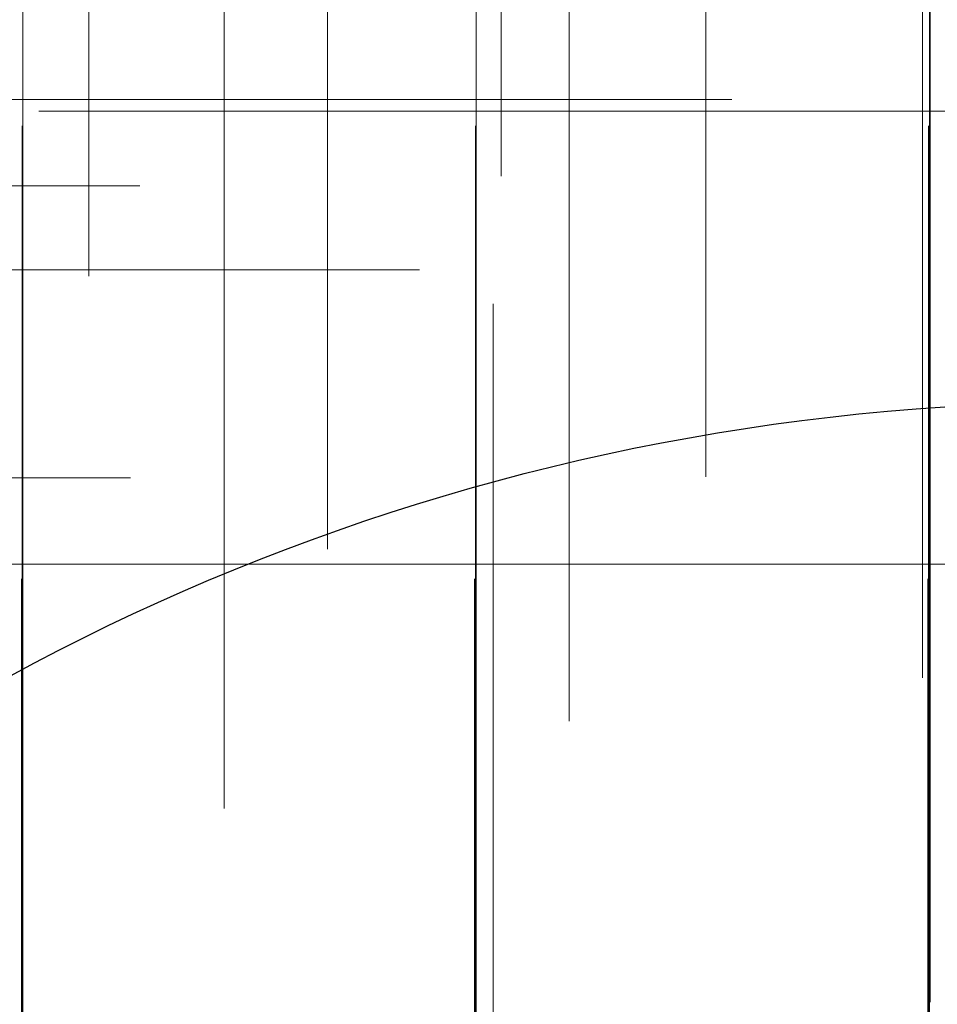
# Model space of a CAD drawing. Header units: millimetres. Extents: x -50 to 901, y -50 to 714.
# Tile 107 of 186: x -7.09 to -1.01, y 11.01 to 17.53. Entities that reach past the tile are written whole.
import ezdxf

# ---------------------------------------------------------------- set-up
doc = ezdxf.new("R2010")
doc.units = ezdxf.units.MM

# ---------------------------------------------------------------- blocks, each defined once
blk = doc.blocks.new('SW_CENTERMARKSYMBOL_1')
at = {"color": 0, "linetype": 'Continuous', "lineweight": 18}
for q in [(0, 5), (-5, 0), (0, -5), (5, 0)]:
    blk.add_line((0, 0), q, dxfattribs=at)
blk = doc.blocks.new('SW_CENTERMARKSYMBOL_2')
at = {"color": 0, "linetype": 'Continuous', "lineweight": 18}
for p, q in [((0, 0), (0, 5)), ((-5, 0), (-5.9011, 0)), ((0, 0), (-5, 0)), ((0, 0), (0, -5)), ((0, 0), (5, 0))]:
    blk.add_line(p, q, dxfattribs=at)
blk = doc.blocks.new('SW_CENTERMARKSYMBOL_3')
at = {"color": 0, "linetype": 'Continuous', "lineweight": 18}
for p, q in [((-5, 0), (-5.9011, 0)), ((0, 0), (-5, 0))]:
    blk.add_line(p, q, dxfattribs=at)
blk = doc.blocks.new('SW_CENTERMARKSYMBOL_6')
at = {"color": 0, "linetype": 'Continuous', "lineweight": 18}
for p, q in [((0, 0), (0, 5)), ((-5, 0), (-5.9011, 0)), ((0, 0), (-5, 0)), ((0, 0), (0, -5)), ((0, 0), (5, 0)), ((0, -5), (0, -5.9011))]:
    blk.add_line(p, q, dxfattribs=at)
blk = doc.blocks.new('SW_CENTERMARKSYMBOL_8')
at = {"color": 0, "linetype": 'Continuous', "lineweight": 18}
for p, q in [((0, 5), (0, 5.9011)), ((0, 0), (0, 5))]:
    blk.add_line(p, q, dxfattribs=at)
blk = doc.blocks.new('SW_CENTERMARKSYMBOL_9')
at = {"color": 0, "linetype": 'Continuous', "lineweight": 18}
for p, q in [((0, 5), (0, 5.9011)), ((0, 0), (0, 5))]:
    blk.add_line(p, q, dxfattribs=at)
blk = doc.blocks.new('SW_CENTERMARKSYMBOL_10')
at = {"color": 0, "linetype": 'Continuous', "lineweight": 18}
for p, q in [((0, 5), (0, 5.9011)), ((0, 0), (0, 5))]:
    blk.add_line(p, q, dxfattribs=at)
blk = doc.blocks.new('SW_CENTERMARKSYMBOL_15')
at = {"color": 0, "linetype": 'Continuous', "lineweight": 18}
for p, q in [((0, 0), (0, 5)), ((0, 0), (-5, 0)), ((0, 0), (0, -5)), ((0, 0), (5, 0)), ((5, 0), (5.9011, 0))]:
    blk.add_line(p, q, dxfattribs=at)
blk = doc.blocks.new('SW_CENTERMARKSYMBOL_71')
at = {"color": 0, "linetype": 'Continuous', "lineweight": 18}
for p, q in [((0, 5), (0, 5.9011)), ((0, 0), (0, 5))]:
    blk.add_line(p, q, dxfattribs=at)
blk = doc.blocks.new('SW_CENTERMARKSYMBOL_72')
at = {"color": 0, "linetype": 'Continuous', "lineweight": 18}
for p, q in [((0, 5), (0, 5.9011)), ((0, 0), (0, 5))]:
    blk.add_line(p, q, dxfattribs=at)
blk = doc.blocks.new('SW_CENTERMARKSYMBOL_73')
at = {"color": 0, "linetype": 'Continuous', "lineweight": 18}
for p, q in [((0, 5), (0, 5.9011)), ((0, 0), (0, 5))]:
    blk.add_line(p, q, dxfattribs=at)
blk = doc.blocks.new('SW_CENTERMARKSYMBOL_169')
at = {"color": 0, "linetype": 'Continuous', "lineweight": 18}
for p, q in [((0, 0), (0, -5)), ((0, -5), (0, -5.5209))]:
    blk.add_line(p, q, dxfattribs=at)
blk = doc.blocks.new('SW_CENTERMARKSYMBOL_176')
at = {"color": 0, "linetype": 'Continuous', "lineweight": 18}
for p, q in [((0, 0), (0, -5)), ((0, -5), (0, -5.5549))]:
    blk.add_line(p, q, dxfattribs=at)
blk = doc.blocks.new('SW_CENTERMARKSYMBOL_177')
at = {"color": 0, "linetype": 'Continuous', "lineweight": 18}
for p, q in [((0, 0), (0, -5)), ((0, -5), (0, -5.6463))]:
    blk.add_line(p, q, dxfattribs=at)
blk = doc.blocks.new('SW_CENTERMARKSYMBOL_178')
at = {"color": 0, "linetype": 'Continuous', "lineweight": 18}
for p, q in [((0, 0), (0, -5)), ((0, -5), (0, -5.5209))]:
    blk.add_line(p, q, dxfattribs=at)
blk = doc.blocks.new('SW_CENTERMARKSYMBOL_180')
at = {"color": 0, "linetype": 'Continuous', "lineweight": 18}
for p, q in [((0, 0), (0, -5)), ((0, -5), (0, -5.5549))]:
    blk.add_line(p, q, dxfattribs=at)
blk = doc.blocks.new('SW_CENTERMARKSYMBOL_200')
at = {"color": 0, "linetype": 'Continuous', "lineweight": 18}
for p, q in [((0, 0), (5, 0)), ((5, 0), (5.5549, 0))]:
    blk.add_line(p, q, dxfattribs=at)
blk = doc.blocks.new('SW_CENTERMARKSYMBOL_210')
at = {"color": 0, "linetype": 'Continuous', "lineweight": 18}
for p, q in [((0, 0), (5, 0)), ((5, 0), (5.6463, 0))]:
    blk.add_line(p, q, dxfattribs=at)
blk = doc.blocks.new('SW_CENTERMARKSYMBOL_211')
at = {"color": 0, "linetype": 'Continuous', "lineweight": 18}
for p, q in [((0, 0), (5, 0)), ((5, 0), (5.5549, 0))]:
    blk.add_line(p, q, dxfattribs=at)
blk = doc.blocks.new('SW_CENTERMARKSYMBOL_216')
at = {"color": 0, "linetype": 'Continuous', "lineweight": 18}
for p, q in [((0, 0), (0, -5)), ((0, -5), (0, -5.5209))]:
    blk.add_line(p, q, dxfattribs=at)
blk = doc.blocks.new('SW_CENTERMARKSYMBOL_217')
at = {"color": 0, "linetype": 'Continuous', "lineweight": 18}
for p, q in [((0, 0), (0, -5)), ((0, -5), (0, -5.6463))]:
    blk.add_line(p, q, dxfattribs=at)
blk = doc.blocks.new('SW_CENTERMARKSYMBOL_218')
at = {"color": 0, "linetype": 'Continuous', "lineweight": 18}
for p, q in [((0, 0), (0, -5)), ((0, -5), (0, -5.5549))]:
    blk.add_line(p, q, dxfattribs=at)
blk = doc.blocks.new('SW_CENTERMARKSYMBOL_226')
at = {"color": 0, "linetype": 'Continuous', "lineweight": 18}
for p, q in [((0, 0), (5, 0)), ((5, 0), (5.5549, 0))]:
    blk.add_line(p, q, dxfattribs=at)
blk = doc.blocks.new('SW_CENTERMARKSYMBOL_557')
at = {"color": 0, "linetype": 'Continuous', "lineweight": 18}
for p, q in [((0, 5), (0, 8)), ((0, 0), (0, 5))]:
    blk.add_line(p, q, dxfattribs=at)
blk = doc.blocks.new('SW_CENTERMARKSYMBOL_564')
at = {"color": 0, "linetype": 'Continuous', "lineweight": 18}
for q in [(0, 5), (-5, 0), (0, -5), (5, 0)]:
    blk.add_line((0, 0), q, dxfattribs=at)
blk = doc.blocks.new('SW_CENTERMARKSYMBOL_565')
at = {"color": 0, "linetype": 'Continuous', "lineweight": 18}
for p, q in [((0, 0), (0, 5)), ((-5, 0), (-5.9011, 0)), ((0, 0), (-5, 0)), ((0, 0), (0, -5)), ((0, 0), (5, 0))]:
    blk.add_line(p, q, dxfattribs=at)
blk = doc.blocks.new('SW_CENTERMARKSYMBOL_566')
at = {"color": 0, "linetype": 'Continuous', "lineweight": 18}
for p, q in [((-5, 0), (-5.9011, 0)), ((0, 0), (-5, 0))]:
    blk.add_line(p, q, dxfattribs=at)
blk = doc.blocks.new('SW_CENTERMARKSYMBOL_569')
at = {"color": 0, "linetype": 'Continuous', "lineweight": 18}
for p, q in [((0, 0), (0, 5)), ((-5, 0), (-5.9011, 0)), ((0, 0), (-5, 0)), ((0, 0), (0, -5)), ((0, 0), (5, 0)), ((0, -5), (0, -5.9011))]:
    blk.add_line(p, q, dxfattribs=at)
blk = doc.blocks.new('SW_CENTERMARKSYMBOL_571')
at = {"color": 0, "linetype": 'Continuous', "lineweight": 18}
for p, q in [((0, 5), (0, 5.9011)), ((0, 0), (0, 5))]:
    blk.add_line(p, q, dxfattribs=at)
blk = doc.blocks.new('SW_CENTERMARKSYMBOL_572')
at = {"color": 0, "linetype": 'Continuous', "lineweight": 18}
for p, q in [((0, 5), (0, 5.9011)), ((0, 0), (0, 5))]:
    blk.add_line(p, q, dxfattribs=at)
blk = doc.blocks.new('SW_CENTERMARKSYMBOL_573')
at = {"color": 0, "linetype": 'Continuous', "lineweight": 18}
for p, q in [((0, 5), (0, 5.9011)), ((0, 0), (0, 5))]:
    blk.add_line(p, q, dxfattribs=at)
blk = doc.blocks.new('SW_CENTERMARKSYMBOL_578')
at = {"color": 0, "linetype": 'Continuous', "lineweight": 18}
for p, q in [((0, 0), (0, 5)), ((0, 0), (-5, 0)), ((0, 0), (0, -5)), ((0, 0), (5, 0)), ((5, 0), (5.9011, 0))]:
    blk.add_line(p, q, dxfattribs=at)
blk = doc.blocks.new('SW_CENTERMARKSYMBOL_634')
at = {"color": 0, "linetype": 'Continuous', "lineweight": 18}
for p, q in [((0, 5), (0, 5.9011)), ((0, 0), (0, 5))]:
    blk.add_line(p, q, dxfattribs=at)
blk = doc.blocks.new('SW_CENTERMARKSYMBOL_635')
at = {"color": 0, "linetype": 'Continuous', "lineweight": 18}
for p, q in [((0, 5), (0, 5.9011)), ((0, 0), (0, 5))]:
    blk.add_line(p, q, dxfattribs=at)
blk = doc.blocks.new('SW_CENTERMARKSYMBOL_636')
at = {"color": 0, "linetype": 'Continuous', "lineweight": 18}
for p, q in [((0, 5), (0, 5.9011)), ((0, 0), (0, 5))]:
    blk.add_line(p, q, dxfattribs=at)
blk = doc.blocks.new('SW_CENTERMARKSYMBOL_732')
at = {"color": 0, "linetype": 'Continuous', "lineweight": 18}
for p, q in [((0, 0), (0, -5)), ((0, -5), (0, -5.5209))]:
    blk.add_line(p, q, dxfattribs=at)
blk = doc.blocks.new('SW_CENTERMARKSYMBOL_739')
at = {"color": 0, "linetype": 'Continuous', "lineweight": 18}
for p, q in [((0, 0), (0, -5)), ((0, -5), (0, -5.5549))]:
    blk.add_line(p, q, dxfattribs=at)
blk = doc.blocks.new('SW_CENTERMARKSYMBOL_740')
at = {"color": 0, "linetype": 'Continuous', "lineweight": 18}
for p, q in [((0, 0), (0, -5)), ((0, -5), (0, -5.6463))]:
    blk.add_line(p, q, dxfattribs=at)
blk = doc.blocks.new('SW_CENTERMARKSYMBOL_741')
at = {"color": 0, "linetype": 'Continuous', "lineweight": 18}
for p, q in [((0, 0), (0, -5)), ((0, -5), (0, -5.5209))]:
    blk.add_line(p, q, dxfattribs=at)
blk = doc.blocks.new('SW_CENTERMARKSYMBOL_743')
at = {"color": 0, "linetype": 'Continuous', "lineweight": 18}
for p, q in [((0, 0), (0, -5)), ((0, -5), (0, -5.5549))]:
    blk.add_line(p, q, dxfattribs=at)
blk = doc.blocks.new('SW_CENTERMARKSYMBOL_763')
at = {"color": 0, "linetype": 'Continuous', "lineweight": 18}
for p, q in [((0, 0), (5, 0)), ((5, 0), (5.5549, 0))]:
    blk.add_line(p, q, dxfattribs=at)
blk = doc.blocks.new('SW_CENTERMARKSYMBOL_773')
at = {"color": 0, "linetype": 'Continuous', "lineweight": 18}
for p, q in [((0, 0), (5, 0)), ((5, 0), (5.6463, 0))]:
    blk.add_line(p, q, dxfattribs=at)
blk = doc.blocks.new('SW_CENTERMARKSYMBOL_774')
at = {"color": 0, "linetype": 'Continuous', "lineweight": 18}
for p, q in [((0, 0), (5, 0)), ((5, 0), (5.5549, 0))]:
    blk.add_line(p, q, dxfattribs=at)
blk = doc.blocks.new('SW_CENTERMARKSYMBOL_779')
at = {"color": 0, "linetype": 'Continuous', "lineweight": 18}
for p, q in [((0, 0), (0, -5)), ((0, -5), (0, -5.5209))]:
    blk.add_line(p, q, dxfattribs=at)
blk = doc.blocks.new('SW_CENTERMARKSYMBOL_780')
at = {"color": 0, "linetype": 'Continuous', "lineweight": 18}
for p, q in [((0, 0), (0, -5)), ((0, -5), (0, -5.6463))]:
    blk.add_line(p, q, dxfattribs=at)
blk = doc.blocks.new('SW_CENTERMARKSYMBOL_781')
at = {"color": 0, "linetype": 'Continuous', "lineweight": 18}
for p, q in [((0, 0), (0, -5)), ((0, -5), (0, -5.5549))]:
    blk.add_line(p, q, dxfattribs=at)
blk = doc.blocks.new('SW_CENTERMARKSYMBOL_789')
at = {"color": 0, "linetype": 'Continuous', "lineweight": 18}
for p, q in [((0, 0), (5, 0)), ((5, 0), (5.5549, 0))]:
    blk.add_line(p, q, dxfattribs=at)
blk = doc.blocks.new('SW_CENTERMARKSYMBOL_1120')
at = {"color": 0, "linetype": 'Continuous', "lineweight": 18}
for p, q in [((0, 5), (0, 8)), ((0, 0), (0, 5))]:
    blk.add_line(p, q, dxfattribs=at)
blk = doc.blocks.new('SW_CENTERMARKSYMBOL_1127')
at = {"color": 0, "linetype": 'Continuous', "lineweight": 18}
for q in [(0, 5), (-5, 0), (0, -5), (5, 0)]:
    blk.add_line((0, 0), q, dxfattribs=at)
blk = doc.blocks.new('SW_CENTERMARKSYMBOL_1128')
at = {"color": 0, "linetype": 'Continuous', "lineweight": 18}
for p, q in [((0, 0), (0, 5)), ((-5, 0), (-5.9011, 0)), ((0, 0), (-5, 0)), ((0, 0), (0, -5)), ((0, 0), (5, 0))]:
    blk.add_line(p, q, dxfattribs=at)
blk = doc.blocks.new('SW_CENTERMARKSYMBOL_1129')
at = {"color": 0, "linetype": 'Continuous', "lineweight": 18}
for p, q in [((-5, 0), (-5.9011, 0)), ((0, 0), (-5, 0))]:
    blk.add_line(p, q, dxfattribs=at)
blk = doc.blocks.new('SW_CENTERMARKSYMBOL_1132')
at = {"color": 0, "linetype": 'Continuous', "lineweight": 18}
for p, q in [((0, 0), (0, 5)), ((-5, 0), (-5.9011, 0)), ((0, 0), (-5, 0)), ((0, 0), (0, -5)), ((0, 0), (5, 0)), ((0, -5), (0, -5.9011))]:
    blk.add_line(p, q, dxfattribs=at)
blk = doc.blocks.new('SW_CENTERMARKSYMBOL_1134')
at = {"color": 0, "linetype": 'Continuous', "lineweight": 18}
for p, q in [((0, 5), (0, 5.9011)), ((0, 0), (0, 5))]:
    blk.add_line(p, q, dxfattribs=at)
blk = doc.blocks.new('SW_CENTERMARKSYMBOL_1135')
at = {"color": 0, "linetype": 'Continuous', "lineweight": 18}
for p, q in [((0, 5), (0, 5.9011)), ((0, 0), (0, 5))]:
    blk.add_line(p, q, dxfattribs=at)
blk = doc.blocks.new('SW_CENTERMARKSYMBOL_1136')
at = {"color": 0, "linetype": 'Continuous', "lineweight": 18}
for p, q in [((0, 5), (0, 5.9011)), ((0, 0), (0, 5))]:
    blk.add_line(p, q, dxfattribs=at)
blk = doc.blocks.new('SW_CENTERMARKSYMBOL_1141')
at = {"color": 0, "linetype": 'Continuous', "lineweight": 18}
for p, q in [((0, 0), (0, 5)), ((0, 0), (-5, 0)), ((0, 0), (0, -5)), ((0, 0), (5, 0)), ((5, 0), (5.9011, 0))]:
    blk.add_line(p, q, dxfattribs=at)
blk = doc.blocks.new('SW_CENTERMARKSYMBOL_1197')
at = {"color": 0, "linetype": 'Continuous', "lineweight": 18}
for p, q in [((0, 5), (0, 5.9011)), ((0, 0), (0, 5))]:
    blk.add_line(p, q, dxfattribs=at)
blk = doc.blocks.new('SW_CENTERMARKSYMBOL_1198')
at = {"color": 0, "linetype": 'Continuous', "lineweight": 18}
for p, q in [((0, 5), (0, 5.9011)), ((0, 0), (0, 5))]:
    blk.add_line(p, q, dxfattribs=at)
blk = doc.blocks.new('SW_CENTERMARKSYMBOL_1199')
at = {"color": 0, "linetype": 'Continuous', "lineweight": 18}
for p, q in [((0, 5), (0, 5.9011)), ((0, 0), (0, 5))]:
    blk.add_line(p, q, dxfattribs=at)
blk = doc.blocks.new('SW_CENTERMARKSYMBOL_1295')
at = {"color": 0, "linetype": 'Continuous', "lineweight": 18}
for p, q in [((0, 0), (0, -5)), ((0, -5), (0, -5.5209))]:
    blk.add_line(p, q, dxfattribs=at)
blk = doc.blocks.new('SW_CENTERMARKSYMBOL_1302')
at = {"color": 0, "linetype": 'Continuous', "lineweight": 18}
for p, q in [((0, 0), (0, -5)), ((0, -5), (0, -5.5549))]:
    blk.add_line(p, q, dxfattribs=at)
blk = doc.blocks.new('SW_CENTERMARKSYMBOL_1303')
at = {"color": 0, "linetype": 'Continuous', "lineweight": 18}
for p, q in [((0, 0), (0, -5)), ((0, -5), (0, -5.6463))]:
    blk.add_line(p, q, dxfattribs=at)
blk = doc.blocks.new('SW_CENTERMARKSYMBOL_1304')
at = {"color": 0, "linetype": 'Continuous', "lineweight": 18}
for p, q in [((0, 0), (0, -5)), ((0, -5), (0, -5.5209))]:
    blk.add_line(p, q, dxfattribs=at)
blk = doc.blocks.new('SW_CENTERMARKSYMBOL_1306')
at = {"color": 0, "linetype": 'Continuous', "lineweight": 18}
for p, q in [((0, 0), (0, -5)), ((0, -5), (0, -5.5549))]:
    blk.add_line(p, q, dxfattribs=at)
blk = doc.blocks.new('SW_CENTERMARKSYMBOL_1326')
at = {"color": 0, "linetype": 'Continuous', "lineweight": 18}
for p, q in [((0, 0), (5, 0)), ((5, 0), (5.5549, 0))]:
    blk.add_line(p, q, dxfattribs=at)
blk = doc.blocks.new('SW_CENTERMARKSYMBOL_1336')
at = {"color": 0, "linetype": 'Continuous', "lineweight": 18}
for p, q in [((0, 0), (5, 0)), ((5, 0), (5.6463, 0))]:
    blk.add_line(p, q, dxfattribs=at)
blk = doc.blocks.new('SW_CENTERMARKSYMBOL_1337')
at = {"color": 0, "linetype": 'Continuous', "lineweight": 18}
for p, q in [((0, 0), (5, 0)), ((5, 0), (5.5549, 0))]:
    blk.add_line(p, q, dxfattribs=at)
blk = doc.blocks.new('SW_CENTERMARKSYMBOL_1342')
at = {"color": 0, "linetype": 'Continuous', "lineweight": 18}
for p, q in [((0, 0), (0, -5)), ((0, -5), (0, -5.5209))]:
    blk.add_line(p, q, dxfattribs=at)
blk = doc.blocks.new('SW_CENTERMARKSYMBOL_1343')
at = {"color": 0, "linetype": 'Continuous', "lineweight": 18}
for p, q in [((0, 0), (0, -5)), ((0, -5), (0, -5.6463))]:
    blk.add_line(p, q, dxfattribs=at)
blk = doc.blocks.new('SW_CENTERMARKSYMBOL_1344')
at = {"color": 0, "linetype": 'Continuous', "lineweight": 18}
for p, q in [((0, 0), (0, -5)), ((0, -5), (0, -5.5549))]:
    blk.add_line(p, q, dxfattribs=at)
blk = doc.blocks.new('SW_CENTERMARKSYMBOL_1352')
at = {"color": 0, "linetype": 'Continuous', "lineweight": 18}
for p, q in [((0, 0), (5, 0)), ((5, 0), (5.5549, 0))]:
    blk.add_line(p, q, dxfattribs=at)
blk = doc.blocks.new('SW_CENTERMARKSYMBOL_1683')
at = {"color": 0, "linetype": 'Continuous', "lineweight": 18}
for p, q in [((0, 5), (0, 8)), ((0, 0), (0, 5))]:
    blk.add_line(p, q, dxfattribs=at)
blk = doc.blocks.new('SW_CENTERMARKSYMBOL_1690')
at = {"color": 0, "linetype": 'Continuous', "lineweight": 18}
for q in [(0, 5), (-5, 0), (0, -5), (5, 0)]:
    blk.add_line((0, 0), q, dxfattribs=at)
blk = doc.blocks.new('SW_CENTERMARKSYMBOL_1691')
at = {"color": 0, "linetype": 'Continuous', "lineweight": 18}
for p, q in [((0, 0), (0, 5)), ((-5, 0), (-5.9011, 0)), ((0, 0), (-5, 0)), ((0, 0), (0, -5)), ((0, 0), (5, 0))]:
    blk.add_line(p, q, dxfattribs=at)
blk = doc.blocks.new('SW_CENTERMARKSYMBOL_1692')
at = {"color": 0, "linetype": 'Continuous', "lineweight": 18}
for p, q in [((-5, 0), (-5.9011, 0)), ((0, 0), (-5, 0))]:
    blk.add_line(p, q, dxfattribs=at)
blk = doc.blocks.new('SW_CENTERMARKSYMBOL_1695')
at = {"color": 0, "linetype": 'Continuous', "lineweight": 18}
for p, q in [((0, 0), (0, 5)), ((-5, 0), (-5.9011, 0)), ((0, 0), (-5, 0)), ((0, 0), (0, -5)), ((0, 0), (5, 0)), ((0, -5), (0, -5.9011))]:
    blk.add_line(p, q, dxfattribs=at)
blk = doc.blocks.new('SW_CENTERMARKSYMBOL_1697')
at = {"color": 0, "linetype": 'Continuous', "lineweight": 18}
for p, q in [((0, 5), (0, 5.9011)), ((0, 0), (0, 5))]:
    blk.add_line(p, q, dxfattribs=at)
blk = doc.blocks.new('SW_CENTERMARKSYMBOL_1698')
at = {"color": 0, "linetype": 'Continuous', "lineweight": 18}
for p, q in [((0, 5), (0, 5.9011)), ((0, 0), (0, 5))]:
    blk.add_line(p, q, dxfattribs=at)
blk = doc.blocks.new('SW_CENTERMARKSYMBOL_1699')
at = {"color": 0, "linetype": 'Continuous', "lineweight": 18}
for p, q in [((0, 5), (0, 5.9011)), ((0, 0), (0, 5))]:
    blk.add_line(p, q, dxfattribs=at)
blk = doc.blocks.new('SW_CENTERMARKSYMBOL_1704')
at = {"color": 0, "linetype": 'Continuous', "lineweight": 18}
for p, q in [((0, 0), (0, 5)), ((0, 0), (-5, 0)), ((0, 0), (0, -5)), ((0, 0), (5, 0)), ((5, 0), (5.9011, 0))]:
    blk.add_line(p, q, dxfattribs=at)
blk = doc.blocks.new('SW_CENTERMARKSYMBOL_1760')
at = {"color": 0, "linetype": 'Continuous', "lineweight": 18}
for p, q in [((0, 5), (0, 5.9011)), ((0, 0), (0, 5))]:
    blk.add_line(p, q, dxfattribs=at)
blk = doc.blocks.new('SW_CENTERMARKSYMBOL_1761')
at = {"color": 0, "linetype": 'Continuous', "lineweight": 18}
for p, q in [((0, 5), (0, 5.9011)), ((0, 0), (0, 5))]:
    blk.add_line(p, q, dxfattribs=at)
blk = doc.blocks.new('SW_CENTERMARKSYMBOL_1762')
at = {"color": 0, "linetype": 'Continuous', "lineweight": 18}
for p, q in [((0, 5), (0, 5.9011)), ((0, 0), (0, 5))]:
    blk.add_line(p, q, dxfattribs=at)
blk = doc.blocks.new('SW_CENTERMARKSYMBOL_1858')
at = {"color": 0, "linetype": 'Continuous', "lineweight": 18}
for p, q in [((0, 0), (0, -5)), ((0, -5), (0, -5.5209))]:
    blk.add_line(p, q, dxfattribs=at)
blk = doc.blocks.new('SW_CENTERMARKSYMBOL_1865')
at = {"color": 0, "linetype": 'Continuous', "lineweight": 18}
for p, q in [((0, 0), (0, -5)), ((0, -5), (0, -5.5549))]:
    blk.add_line(p, q, dxfattribs=at)
blk = doc.blocks.new('SW_CENTERMARKSYMBOL_1866')
at = {"color": 0, "linetype": 'Continuous', "lineweight": 18}
for p, q in [((0, 0), (0, -5)), ((0, -5), (0, -5.6463))]:
    blk.add_line(p, q, dxfattribs=at)
blk = doc.blocks.new('SW_CENTERMARKSYMBOL_1867')
at = {"color": 0, "linetype": 'Continuous', "lineweight": 18}
for p, q in [((0, 0), (0, -5)), ((0, -5), (0, -5.5209))]:
    blk.add_line(p, q, dxfattribs=at)
blk = doc.blocks.new('SW_CENTERMARKSYMBOL_1869')
at = {"color": 0, "linetype": 'Continuous', "lineweight": 18}
for p, q in [((0, 0), (0, -5)), ((0, -5), (0, -5.5549))]:
    blk.add_line(p, q, dxfattribs=at)
blk = doc.blocks.new('SW_CENTERMARKSYMBOL_1889')
at = {"color": 0, "linetype": 'Continuous', "lineweight": 18}
for p, q in [((0, 0), (5, 0)), ((5, 0), (5.5549, 0))]:
    blk.add_line(p, q, dxfattribs=at)
blk = doc.blocks.new('SW_CENTERMARKSYMBOL_1899')
at = {"color": 0, "linetype": 'Continuous', "lineweight": 18}
for p, q in [((0, 0), (5, 0)), ((5, 0), (5.6463, 0))]:
    blk.add_line(p, q, dxfattribs=at)
blk = doc.blocks.new('SW_CENTERMARKSYMBOL_1900')
at = {"color": 0, "linetype": 'Continuous', "lineweight": 18}
for p, q in [((0, 0), (5, 0)), ((5, 0), (5.5549, 0))]:
    blk.add_line(p, q, dxfattribs=at)
blk = doc.blocks.new('SW_CENTERMARKSYMBOL_1905')
at = {"color": 0, "linetype": 'Continuous', "lineweight": 18}
for p, q in [((0, 0), (0, -5)), ((0, -5), (0, -5.5209))]:
    blk.add_line(p, q, dxfattribs=at)
blk = doc.blocks.new('SW_CENTERMARKSYMBOL_1906')
at = {"color": 0, "linetype": 'Continuous', "lineweight": 18}
for p, q in [((0, 0), (0, -5)), ((0, -5), (0, -5.6463))]:
    blk.add_line(p, q, dxfattribs=at)
blk = doc.blocks.new('SW_CENTERMARKSYMBOL_1907')
at = {"color": 0, "linetype": 'Continuous', "lineweight": 18}
for p, q in [((0, 0), (0, -5)), ((0, -5), (0, -5.5549))]:
    blk.add_line(p, q, dxfattribs=at)
blk = doc.blocks.new('SW_CENTERMARKSYMBOL_1915')
at = {"color": 0, "linetype": 'Continuous', "lineweight": 18}
for p, q in [((0, 0), (5, 0)), ((5, 0), (5.5549, 0))]:
    blk.add_line(p, q, dxfattribs=at)
blk = doc.blocks.new('SW_CENTERMARKSYMBOL_2246')
at = {"color": 0, "linetype": 'Continuous', "lineweight": 18}
for p, q in [((0, 5), (0, 8)), ((0, 0), (0, 5))]:
    blk.add_line(p, q, dxfattribs=at)
blk = doc.blocks.new('SW_CENTERMARKSYMBOL_2253')
at = {"color": 0, "linetype": 'Continuous', "lineweight": 18}
for q in [(0, 5), (-5, 0), (0, -5), (5, 0)]:
    blk.add_line((0, 0), q, dxfattribs=at)
blk = doc.blocks.new('SW_CENTERMARKSYMBOL_2254')
at = {"color": 0, "linetype": 'Continuous', "lineweight": 18}
for p, q in [((0, 0), (0, 5)), ((-5, 0), (-5.9011, 0)), ((0, 0), (-5, 0)), ((0, 0), (0, -5)), ((0, 0), (5, 0))]:
    blk.add_line(p, q, dxfattribs=at)
blk = doc.blocks.new('SW_CENTERMARKSYMBOL_2255')
at = {"color": 0, "linetype": 'Continuous', "lineweight": 18}
for p, q in [((-5, 0), (-5.9011, 0)), ((0, 0), (-5, 0))]:
    blk.add_line(p, q, dxfattribs=at)
blk = doc.blocks.new('SW_CENTERMARKSYMBOL_2258')
at = {"color": 0, "linetype": 'Continuous', "lineweight": 18}
for p, q in [((0, 0), (0, 5)), ((-5, 0), (-5.9011, 0)), ((0, 0), (-5, 0)), ((0, 0), (0, -5)), ((0, 0), (5, 0)), ((0, -5), (0, -5.9011))]:
    blk.add_line(p, q, dxfattribs=at)
blk = doc.blocks.new('SW_CENTERMARKSYMBOL_2260')
at = {"color": 0, "linetype": 'Continuous', "lineweight": 18}
for p, q in [((0, 5), (0, 5.9011)), ((0, 0), (0, 5))]:
    blk.add_line(p, q, dxfattribs=at)
blk = doc.blocks.new('SW_CENTERMARKSYMBOL_2261')
at = {"color": 0, "linetype": 'Continuous', "lineweight": 18}
for p, q in [((0, 5), (0, 5.9011)), ((0, 0), (0, 5))]:
    blk.add_line(p, q, dxfattribs=at)
blk = doc.blocks.new('SW_CENTERMARKSYMBOL_2262')
at = {"color": 0, "linetype": 'Continuous', "lineweight": 18}
for p, q in [((0, 5), (0, 5.9011)), ((0, 0), (0, 5))]:
    blk.add_line(p, q, dxfattribs=at)
blk = doc.blocks.new('SW_CENTERMARKSYMBOL_2267')
at = {"color": 0, "linetype": 'Continuous', "lineweight": 18}
for p, q in [((0, 0), (0, 5)), ((0, 0), (-5, 0)), ((0, 0), (0, -5)), ((0, 0), (5, 0)), ((5, 0), (5.9011, 0))]:
    blk.add_line(p, q, dxfattribs=at)
blk = doc.blocks.new('SW_CENTERMARKSYMBOL_2323')
at = {"color": 0, "linetype": 'Continuous', "lineweight": 18}
for p, q in [((0, 5), (0, 5.9011)), ((0, 0), (0, 5))]:
    blk.add_line(p, q, dxfattribs=at)
blk = doc.blocks.new('SW_CENTERMARKSYMBOL_2324')
at = {"color": 0, "linetype": 'Continuous', "lineweight": 18}
for p, q in [((0, 5), (0, 5.9011)), ((0, 0), (0, 5))]:
    blk.add_line(p, q, dxfattribs=at)
blk = doc.blocks.new('SW_CENTERMARKSYMBOL_2325')
at = {"color": 0, "linetype": 'Continuous', "lineweight": 18}
for p, q in [((0, 5), (0, 5.9011)), ((0, 0), (0, 5))]:
    blk.add_line(p, q, dxfattribs=at)
blk = doc.blocks.new('SW_CENTERMARKSYMBOL_2421')
at = {"color": 0, "linetype": 'Continuous', "lineweight": 18}
for p, q in [((0, 0), (0, -5)), ((0, -5), (0, -5.5209))]:
    blk.add_line(p, q, dxfattribs=at)
blk = doc.blocks.new('SW_CENTERMARKSYMBOL_2428')
at = {"color": 0, "linetype": 'Continuous', "lineweight": 18}
for p, q in [((0, 0), (0, -5)), ((0, -5), (0, -5.5549))]:
    blk.add_line(p, q, dxfattribs=at)
blk = doc.blocks.new('SW_CENTERMARKSYMBOL_2429')
at = {"color": 0, "linetype": 'Continuous', "lineweight": 18}
for p, q in [((0, 0), (0, -5)), ((0, -5), (0, -5.6463))]:
    blk.add_line(p, q, dxfattribs=at)
blk = doc.blocks.new('SW_CENTERMARKSYMBOL_2430')
at = {"color": 0, "linetype": 'Continuous', "lineweight": 18}
for p, q in [((0, 0), (0, -5)), ((0, -5), (0, -5.5209))]:
    blk.add_line(p, q, dxfattribs=at)
blk = doc.blocks.new('SW_CENTERMARKSYMBOL_2432')
at = {"color": 0, "linetype": 'Continuous', "lineweight": 18}
for p, q in [((0, 0), (0, -5)), ((0, -5), (0, -5.5549))]:
    blk.add_line(p, q, dxfattribs=at)
blk = doc.blocks.new('SW_CENTERMARKSYMBOL_2452')
at = {"color": 0, "linetype": 'Continuous', "lineweight": 18}
for p, q in [((0, 0), (5, 0)), ((5, 0), (5.5549, 0))]:
    blk.add_line(p, q, dxfattribs=at)
blk = doc.blocks.new('SW_CENTERMARKSYMBOL_2462')
at = {"color": 0, "linetype": 'Continuous', "lineweight": 18}
for p, q in [((0, 0), (5, 0)), ((5, 0), (5.6463, 0))]:
    blk.add_line(p, q, dxfattribs=at)
blk = doc.blocks.new('SW_CENTERMARKSYMBOL_2463')
at = {"color": 0, "linetype": 'Continuous', "lineweight": 18}
for p, q in [((0, 0), (5, 0)), ((5, 0), (5.5549, 0))]:
    blk.add_line(p, q, dxfattribs=at)
blk = doc.blocks.new('SW_CENTERMARKSYMBOL_2468')
at = {"color": 0, "linetype": 'Continuous', "lineweight": 18}
for p, q in [((0, 0), (0, -5)), ((0, -5), (0, -5.5209))]:
    blk.add_line(p, q, dxfattribs=at)
blk = doc.blocks.new('SW_CENTERMARKSYMBOL_2469')
at = {"color": 0, "linetype": 'Continuous', "lineweight": 18}
for p, q in [((0, 0), (0, -5)), ((0, -5), (0, -5.6463))]:
    blk.add_line(p, q, dxfattribs=at)
blk = doc.blocks.new('SW_CENTERMARKSYMBOL_2470')
at = {"color": 0, "linetype": 'Continuous', "lineweight": 18}
for p, q in [((0, 0), (0, -5)), ((0, -5), (0, -5.5549))]:
    blk.add_line(p, q, dxfattribs=at)
blk = doc.blocks.new('SW_CENTERMARKSYMBOL_2478')
at = {"color": 0, "linetype": 'Continuous', "lineweight": 18}
for p, q in [((0, 0), (5, 0)), ((5, 0), (5.5549, 0))]:
    blk.add_line(p, q, dxfattribs=at)
blk = doc.blocks.new('SW_CENTERMARKSYMBOL_2809')
at = {"color": 0, "linetype": 'Continuous', "lineweight": 18}
for p, q in [((0, 5), (0, 8)), ((0, 0), (0, 5))]:
    blk.add_line(p, q, dxfattribs=at)

msp = doc.modelspace()

# ---------------------------------------------------------------- linework, layer by layer
at = {"color": 7, "linetype": 'Continuous', "lineweight": 25}
for radius in [45, 45, 45, 45, 45, 43.8964, 43.8964, 43.8964, 43.8964, 43.8964, 43.6219, 43.6219, 43.6219, 43.6219, 43.6219, 42.2814, 42.2814, 42.2814, 42.2814, 42.2814, 35.2814, 35.2814, 35.2814, 35.2814, 35.2814, 33.2814, 33.2814, 33.2814, 33.2814, 33.2814, 15, 15, 15, 15, 15]:
    msp.add_circle((0, 0), radius, dxfattribs=at)
msp.add_arc((0, 0), 50, 94.01152, 175.98848, dxfattribs=at)
msp.add_arc((0, 0), 50, 94.01152, 175.98848, dxfattribs=at)
msp.add_arc((0, 0), 50, 94.01152, 175.98848, dxfattribs=at)
msp.add_arc((0, 0), 50, 94.01152, 175.98848, dxfattribs=at)
msp.add_arc((0, 0), 50, 94.01152, 175.98848, dxfattribs=at)

# ---------------------------------------------------------------- block references
at = {"color": 7, "linetype": 'Continuous', "lineweight": 18}
for name, p in [('SW_CENTERMARKSYMBOL_169', (-1.1115, 22.3346)), ('SW_CENTERMARKSYMBOL_732', (-1.1115, 22.3346)), ('SW_CENTERMARKSYMBOL_1295', (-1.1115, 22.3346)), ('SW_CENTERMARKSYMBOL_1858', (-1.1115, 22.3346)), ('SW_CENTERMARKSYMBOL_2421', (-1.1115, 22.3346)), ('SW_CENTERMARKSYMBOL_178', (-3.902, 22.0192)), ('SW_CENTERMARKSYMBOL_741', (-3.902, 22.0192)), ('SW_CENTERMARKSYMBOL_1304', (-3.902, 22.0192)), ('SW_CENTERMARKSYMBOL_1867', (-3.902, 22.0192)), ('SW_CENTERMARKSYMBOL_2430', (-3.902, 22.0192)), ('SW_CENTERMARKSYMBOL_216', (-6.6309, 21.3565)), ('SW_CENTERMARKSYMBOL_779', (-6.6309, 21.3565)), ('SW_CENTERMARKSYMBOL_1342', (-6.6309, 21.3565)), ('SW_CENTERMARKSYMBOL_1905', (-6.6309, 21.3565)), ('SW_CENTERMARKSYMBOL_2468', (-6.6309, 21.3565)), ('SW_CENTERMARKSYMBOL_177', (-2.5458, 20.152)), ('SW_CENTERMARKSYMBOL_740', (-2.5458, 20.152)), ('SW_CENTERMARKSYMBOL_1303', (-2.5458, 20.152)), ('SW_CENTERMARKSYMBOL_1866', (-2.5458, 20.152)), ('SW_CENTERMARKSYMBOL_2429', (-2.5458, 20.152)), ('SW_CENTERMARKSYMBOL_217', (-5.0514, 19.674)), ('SW_CENTERMARKSYMBOL_780', (-5.0514, 19.674)), ('SW_CENTERMARKSYMBOL_1343', (-5.0514, 19.674)), ('SW_CENTERMARKSYMBOL_1906', (-5.0514, 19.674)), ('SW_CENTERMARKSYMBOL_2469', (-5.0514, 19.674)), ('SW_CENTERMARKSYMBOL_180', (-1.1115, 18.7303)), ('SW_CENTERMARKSYMBOL_743', (-1.1115, 18.7303)), ('SW_CENTERMARKSYMBOL_1306', (-1.1115, 18.7303)), ('SW_CENTERMARKSYMBOL_1869', (-1.1115, 18.7303)), ('SW_CENTERMARKSYMBOL_2432', (-1.1115, 18.7303)), ('SW_CENTERMARKSYMBOL_176', (-3.4502, 18.4433)), ('SW_CENTERMARKSYMBOL_739', (-3.4502, 18.4433)), ('SW_CENTERMARKSYMBOL_1302', (-3.4502, 18.4433)), ('SW_CENTERMARKSYMBOL_1865', (-3.4502, 18.4433)), ('SW_CENTERMARKSYMBOL_2428', (-3.4502, 18.4433)), ('SW_CENTERMARKSYMBOL_218', (-5.7346, 17.8655)), ('SW_CENTERMARKSYMBOL_781', (-5.7346, 17.8655)), ('SW_CENTERMARKSYMBOL_1344', (-5.7346, 17.8655)), ('SW_CENTERMARKSYMBOL_1907', (-5.7346, 17.8655)), ('SW_CENTERMARKSYMBOL_2470', (-5.7346, 17.8655)), ('SW_CENTERMARKSYMBOL_6', (-1.061, 16.9289)), ('SW_CENTERMARKSYMBOL_569', (-1.061, 16.9289)), ('SW_CENTERMARKSYMBOL_1132', (-1.061, 16.9289)), ('SW_CENTERMARKSYMBOL_1695', (-1.061, 16.9289)), ('SW_CENTERMARKSYMBOL_2258', (-1.061, 16.9289)), ('SW_CENTERMARKSYMBOL_226', (-7.9285, 17.0059)), ('SW_CENTERMARKSYMBOL_789', (-7.9285, 17.0059)), ('SW_CENTERMARKSYMBOL_1352', (-7.9285, 17.0059)), ('SW_CENTERMARKSYMBOL_1915', (-7.9285, 17.0059)), ('SW_CENTERMARKSYMBOL_2478', (-7.9285, 17.0059)), ('SW_CENTERMARKSYMBOL_210', (-11.9392, 16.4329)), ('SW_CENTERMARKSYMBOL_773', (-11.9392, 16.4329)), ('SW_CENTERMARKSYMBOL_1336', (-11.9392, 16.4329)), ('SW_CENTERMARKSYMBOL_1899', (-11.9392, 16.4329)), ('SW_CENTERMARKSYMBOL_2462', (-11.9392, 16.4329)), ('SW_CENTERMARKSYMBOL_200', (-9.9974, 15.8781)), ('SW_CENTERMARKSYMBOL_763', (-9.9974, 15.8781)), ('SW_CENTERMARKSYMBOL_1326', (-9.9974, 15.8781)), ('SW_CENTERMARKSYMBOL_1889', (-9.9974, 15.8781)), ('SW_CENTERMARKSYMBOL_2452', (-9.9974, 15.8781)), ('SW_CENTERMARKSYMBOL_211', (-11.9086, 14.4999)), ('SW_CENTERMARKSYMBOL_774', (-11.9086, 14.4999)), ('SW_CENTERMARKSYMBOL_1337', (-11.9086, 14.4999)), ('SW_CENTERMARKSYMBOL_1900', (-11.9086, 14.4999)), ('SW_CENTERMARKSYMBOL_2463', (-11.9086, 14.4999)), ('SW_CENTERMARKSYMBOL_15', (-7.0663, 13.9289)), ('SW_CENTERMARKSYMBOL_578', (-7.0663, 13.9289)), ('SW_CENTERMARKSYMBOL_1141', (-7.0663, 13.9289)), ('SW_CENTERMARKSYMBOL_1704', (-7.0663, 13.9289)), ('SW_CENTERMARKSYMBOL_2267', (-7.0663, 13.9289)), ('SW_CENTERMARKSYMBOL_1', (-4.0663, 13.9289)), ('SW_CENTERMARKSYMBOL_564', (-4.0663, 13.9289)), ('SW_CENTERMARKSYMBOL_1127', (-4.0663, 13.9289)), ('SW_CENTERMARKSYMBOL_1690', (-4.0663, 13.9289)), ('SW_CENTERMARKSYMBOL_2253', (-4.0663, 13.9289)), ('SW_CENTERMARKSYMBOL_2', (-1.0663, 13.9289)), ('SW_CENTERMARKSYMBOL_565', (-1.0663, 13.9289)), ('SW_CENTERMARKSYMBOL_1128', (-1.0663, 13.9289)), ('SW_CENTERMARKSYMBOL_1691', (-1.0663, 13.9289)), ('SW_CENTERMARKSYMBOL_2254', (-1.0663, 13.9289)), ('SW_CENTERMARKSYMBOL_3', (1.9337, 13.9289)), ('SW_CENTERMARKSYMBOL_566', (1.9337, 13.9289)), ('SW_CENTERMARKSYMBOL_1129', (1.9337, 13.9289)), ('SW_CENTERMARKSYMBOL_1692', (1.9337, 13.9289)), ('SW_CENTERMARKSYMBOL_2255', (1.9337, 13.9289)), ('SW_CENTERMARKSYMBOL_8', (-7.0717, 10.9289)), ('SW_CENTERMARKSYMBOL_571', (-7.0717, 10.9289)), ('SW_CENTERMARKSYMBOL_1134', (-7.0717, 10.9289)), ('SW_CENTERMARKSYMBOL_1697', (-7.0717, 10.9289)), ('SW_CENTERMARKSYMBOL_2260', (-7.0717, 10.9289)), ('SW_CENTERMARKSYMBOL_9', (-4.0717, 10.9289)), ('SW_CENTERMARKSYMBOL_572', (-4.0717, 10.9289)), ('SW_CENTERMARKSYMBOL_1135', (-4.0717, 10.9289)), ('SW_CENTERMARKSYMBOL_1698', (-4.0717, 10.9289)), ('SW_CENTERMARKSYMBOL_2261', (-4.0717, 10.9289)), ('SW_CENTERMARKSYMBOL_10', (-1.0717, 10.9289)), ('SW_CENTERMARKSYMBOL_573', (-1.0717, 10.9289)), ('SW_CENTERMARKSYMBOL_1136', (-1.0717, 10.9289)), ('SW_CENTERMARKSYMBOL_1699', (-1.0717, 10.9289)), ('SW_CENTERMARKSYMBOL_2262', (-1.0717, 10.9289)), ('SW_CENTERMARKSYMBOL_557', (-3.9543, 7.6516)), ('SW_CENTERMARKSYMBOL_1120', (-3.9543, 7.6516)), ('SW_CENTERMARKSYMBOL_1683', (-3.9543, 7.6516)), ('SW_CENTERMARKSYMBOL_2246', (-3.9543, 7.6516)), ('SW_CENTERMARKSYMBOL_2809', (-3.9543, 7.6516)), ('SW_CENTERMARKSYMBOL_73', (-7.077, 7.9289)), ('SW_CENTERMARKSYMBOL_636', (-7.077, 7.9289)), ('SW_CENTERMARKSYMBOL_1199', (-7.077, 7.9289)), ('SW_CENTERMARKSYMBOL_1762', (-7.077, 7.9289)), ('SW_CENTERMARKSYMBOL_2325', (-7.077, 7.9289)), ('SW_CENTERMARKSYMBOL_72', (-4.077, 7.9289)), ('SW_CENTERMARKSYMBOL_635', (-4.077, 7.9289)), ('SW_CENTERMARKSYMBOL_1198', (-4.077, 7.9289)), ('SW_CENTERMARKSYMBOL_1761', (-4.077, 7.9289)), ('SW_CENTERMARKSYMBOL_2324', (-4.077, 7.9289)), ('SW_CENTERMARKSYMBOL_71', (-1.077, 7.9289)), ('SW_CENTERMARKSYMBOL_634', (-1.077, 7.9289)), ('SW_CENTERMARKSYMBOL_1197', (-1.077, 7.9289)), ('SW_CENTERMARKSYMBOL_1760', (-1.077, 7.9289)), ('SW_CENTERMARKSYMBOL_2323', (-1.077, 7.9289))]:
    msp.add_blockref(name, p, dxfattribs=at)

doc.saveas('drawing.dxf')
